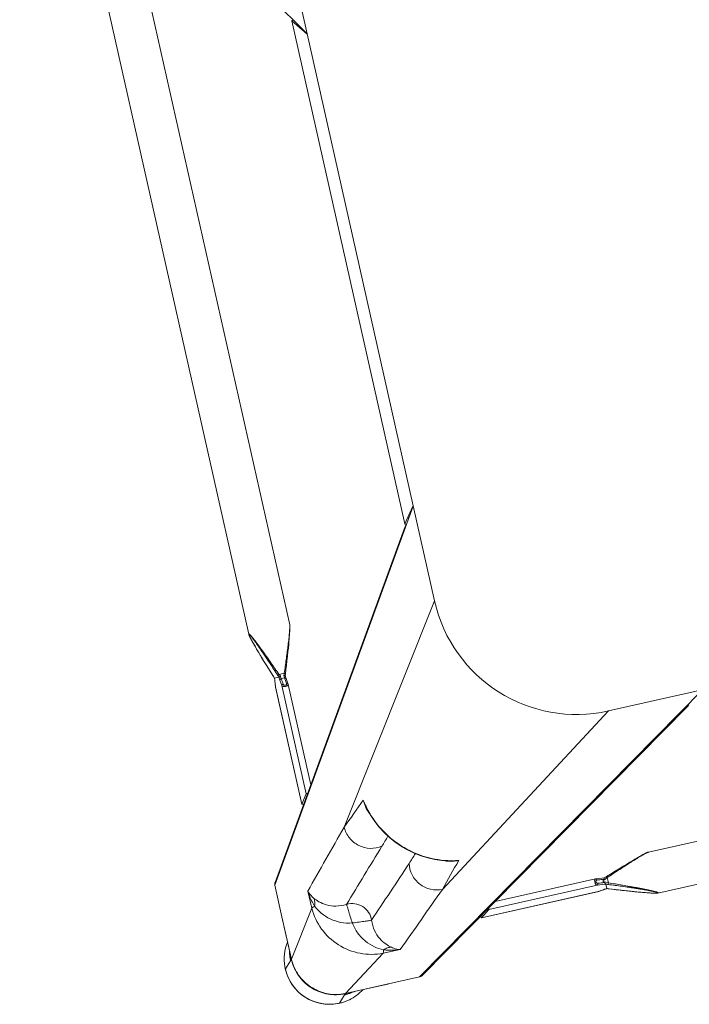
# Model space of a CAD drawing. Header units: metres. Extents: x 362935 to 596424, y 80601 to 172483.
# Tile 33 of 174: x 394281 to 394489, y 95879 to 96184. Entities that reach past the tile are written whole.
import ezdxf

# ---------------------------------------------------------------- set-up
doc = ezdxf.new("R2010")
doc.units = ezdxf.units.M
doc.layers.get('0').update_dxf_attribs({"color": 8, "lineweight": 5})
doc.layers.add('FURNITURE', color=8, linetype='Continuous', lineweight=5)

# ---------------------------------------------------------------- blocks, each defined once
blk = doc.blocks.new('SV2W-A')
at = {"linetype": 'Continuous', "lineweight": 0}
for p, q in [((59.37, 97.89), (57.24, 95.76)), ((33.37, 95.39), (-71.63, 27.91)), ((32.56, 95.16), (-65.67, 32.03)), ((33.37, 95.39), (56.84, 95.39)), ((42.81, 85.77), (56.84, 95.39)), ((43.43, 95.42), (55.05, 95.42)), ((56.21, 95.45), (56, 95.44)), ((56.62, 95.46), (56.84, 95.46)), ((56.89, 95.42), (57.25, 95.78)), ((-44.21, 86.25), (-249.04, 86.25)), ((-44.22, 86.25), (-44.21, 86.25)), ((-42.78, 85.96), (-42.99, 86.02)), ((-42.55, 85.9), (-42.78, 85.96)), ((-42.32, 85.84), (-42.55, 85.9)), ((-42.08, 85.77), (-42.32, 85.84)), ((-41.83, 85.7), (-42.08, 85.77)), ((-41.45, 85.59), (-41.83, 85.7)), ((-41.04, 85.47), (-41.45, 85.59)), ((-40.48, 85.29), (-41.04, 85.47)), ((42.81, 85.77), (37.39, 85.85)), ((-39.9, 85.11), (-40.48, 85.29)), ((-39.13, 84.87), (-39.9, 85.11)), ((-38.34, 84.61), (-39.13, 84.87)), ((-37.34, 84.28), (-38.34, 84.61)), ((-36.28, 83.93), (-37.34, 84.28)), ((-34.98, 83.49), (-36.28, 83.93)), ((-33.6, 83.02), (-34.98, 83.49)), ((-32.34, 82.58), (-33.6, 83.02)), ((-31.9, 82.43), (-32.34, 82.58)), ((-30.54, 81.95), (-31.9, 82.43)), ((73.35, 83.91), (71.22, 81.78)), ((-29.74, 81.66), (-30.54, 81.95)), ((-29.96, 78.17), (-29.96, 79.83)), ((-29.79, 81.68), (-29.79, 81.68)), ((-29.14, 81.46), (-29.14, 81.46)), ((-29.13, 81.45), (-29.13, 80.07)), ((-29.13, 80.07), (-28.93, 80.05)), ((-28.93, 80.05), (-26.41, 79.75)), ((-28.25, 81.53), (-28.4, 81.51)), ((-27.59, 81.6), (-28.25, 81.53)), ((-28.25, 81.53), (-28.19, 81.53)), ((-28.19, 81.53), (-27.99, 81.55)), ((-27.99, 81.55), (-27.6, 81.6)), ((-27.6, 81.6), (-27.2, 81.64)), ((-27.04, 81.67), (-27.59, 81.6)), ((-27.2, 81.64), (-26.46, 81.73)), ((-26.46, 81.74), (-27.04, 81.67)), ((-26.41, 81.74), (-26.46, 81.74)), ((-26.46, 81.74), (10.71, 81.74)), ((-26.46, 81.73), (-26.41, 81.74)), ((-26.35, 81.74), (-26.41, 81.74)), ((-26.41, 79.75), (7.91, 79.75)), ((10.73, 81.74), (-26.35, 81.74)), ((10.71, 81.74), (7.91, 79.75)), ((10.73, 81.74), (10.71, 81.74)), ((61.23, 67.34), (70.85, 81.38)), ((70.85, 81.38), (70.85, 67.91)), ((70.89, 67.97), (70.89, 81.42)), ((71.04, 81.58), (71.25, 81.78)), ((-35.55, 75.82), (-34.2, 76.28)), ((-34.2, 76.28), (-32.76, 76.78)), ((-32.76, 76.78), (-31.23, 77.31)), ((-31.23, 77.31), (-29.79, 77.82)), ((-30.49, 77.97), (-29.96, 78.17)), ((-29.11, 78.08), (-27.35, 77.87)), ((-28.44, 78.39), (-28.85, 78.44)), ((-28.54, 79.06), (-28.54, 78.79)), ((-27.35, 77.87), (-26.46, 77.77)), ((-26.35, 77.76), (5.49, 77.76)), ((-44.21, 73.25), (-249.04, 73.25)), ((-44.22, 73.25), (-44.21, 73.25)), ((-42.78, 73.54), (-42.55, 73.6)), ((-42.55, 73.6), (-42.32, 73.66)), ((-42.32, 73.66), (-42.08, 73.73)), ((-41.58, 73.88), (-41.18, 74)), ((-41.18, 74), (-40.77, 74.12)), ((-40.77, 74.12), (-40.19, 74.3)), ((-40.19, 74.3), (-39.6, 74.49)), ((-39.6, 74.49), (-38.82, 74.74)), ((-38.82, 74.74), (-37.84, 75.05)), ((-37.84, 75.05), (-36.82, 75.39)), ((-36.82, 75.39), (-35.55, 75.82)), ((-41.63, 27.91), (20.57, 70.53)), ((61.32, 61.92), (61.23, 67.34)), ((70.85, 67.91), (70.85, 57.91)), ((16, 62.55), (16, 62.55)), ((16.63, 62.4), (16, 62.55)), ((70.85, 57.91), (3.37, -47.09)), ((7.5, -41.13), (70.62, 57.1)), ((3.37, -17.09), (45.99, 45.1)), ((38.02, 40.54), (37.83, 41.29)), ((38.02, 40.54), (38.02, 40.54)), ((57.2, 35.24), (55.22, 32.45)), ((57.2, 35.24), (57.2, 35.26)), ((57.2, -1.93), (57.2, 35.24)), ((57.21, -1.81), (57.21, 35.26)), ((55.22, 32.45), (55.22, -1.87)), ((-41.63, 27.91), (-251.63, 27.91)), ((53.22, 30.02), (53.22, -1.81)), ((53.23, -1.93), (53.33, -2.75)), ((53.33, -2.75), (53.44, -3.71)), ((53.66, -2.22), (53.77, -3.12)), ((55.42, -3.65), (55.22, -1.87)), ((57.01, -3.55), (57.07, -3.03)), ((57.11, -2.66), (57.06, -3.06)), ((57.07, -3.03), (57.2, -1.93)), ((57.18, -2.07), (57.11, -2.66)), ((57.2, -1.87), (57.18, -2.07)), ((57.2, -1.86), (57.21, -1.81)), ((57.2, -1.93), (57.2, -1.86)), ((53.32, -5.15), (52.87, -6.43)), ((53.51, -4.6), (53.45, -4.77)), ((55.29, -5.42), (53.63, -5.42)), ((53.77, -3.12), (53.83, -3.67)), ((53.83, -3.67), (53.87, -4.01)), ((53.87, -4.01), (54.91, -4.01)), ((56.91, -4.59), (55.5, -4.59)), ((56.92, -4.62), (56.93, -4.45)), ((56.92, -4.6), (56.92, -4.6)), ((56.93, -4.45), (56.94, -4.22)), ((57.06, -3.06), (56.99, -3.65)), ((56.99, -3.71), (57.01, -3.55)), ((56.99, -3.71), (56.99, -3.65)), ((57.88, -7.33), (57.11, -5.15)), ((57.14, -5.25), (57.14, -5.25)), ((51.96, -9.03), (51.48, -10.42)), ((52.4, -7.77), (51.96, -9.03)), ((52.87, -6.43), (52.4, -7.77)), ((58.4, -8.83), (57.88, -7.33)), ((58.88, -10.23), (58.4, -8.83)), ((51.04, -11.73), (50.69, -12.78)), ((51.48, -10.42), (51.04, -11.73)), ((59.33, -11.54), (58.88, -10.23)), ((59.74, -12.78), (59.33, -11.54)), ((50.1, -14.58), (49.86, -15.35)), ((50.36, -13.79), (50.1, -14.58)), ((50.69, -12.78), (50.36, -13.79)), ((60.07, -13.79), (59.74, -12.78)), ((60.33, -14.58), (60.07, -13.79)), ((60.57, -15.35), (60.33, -14.58)), ((3.37, -227.09), (3.37, -17.09)), ((49, -18.23), (48.95, -18.44)), ((49.06, -18.01), (49, -18.23)), ((49.13, -17.78), (49.06, -18.01)), ((49.2, -17.54), (49.13, -17.78)), ((49.27, -17.29), (49.2, -17.54)), ((49.38, -16.9), (49.27, -17.29)), ((49.5, -16.5), (49.38, -16.9)), ((49.68, -15.93), (49.5, -16.5)), ((49.86, -15.35), (49.68, -15.93)), ((60.75, -15.94), (60.57, -15.35)), ((60.93, -16.5), (60.75, -15.94)), ((61.05, -16.9), (60.93, -16.5)), ((61.16, -17.29), (61.05, -16.9)), ((61.23, -17.54), (61.16, -17.29)), ((61.3, -17.78), (61.23, -17.54)), ((61.37, -18.01), (61.3, -17.78)), ((61.43, -18.23), (61.37, -18.01)), ((48.71, -19.68), (48.71, -19.68)), ((48.71, -224.5), (48.71, -19.68)), ((61.71, -224.5), (61.71, -19.68)), ((61.71, -19.68), (61.71, -19.68)), ((7.1, -42.33), (3.37, -47.36)), ((7.1, -42.33), (7.11, -42.3)), ((7.1, -201.86), (7.1, -42.33)), ((7.11, -201.86), (7.11, -42.33)), ((3.37, -196.83), (7.1, -201.86)), ((70.85, -302.09), (3.37, -197.09)), ((7.11, -201.88), (7.1, -201.86))]:
    blk.add_line(p, q, dxfattribs=at)
for points in [[(-43.46, 86.14), (-43.55, 86.15), (-43.63, 86.17), (-43.71, 86.19), (-43.79, 86.2), (-43.86, 86.22), (-43.93, 86.23), (-44, 86.24), (-44.06, 86.24), (-44.12, 86.25), (-44.17, 86.25), (-44.22, 86.25)], [(-42.99, 86.02), (-43.09, 86.05), (-43.19, 86.07), (-43.28, 86.09), (-43.37, 86.11), (-43.46, 86.14)], [(-29.35, 81.53), (-29.54, 81.59), (-29.74, 81.66)], [(-29.14, 81.46), (-29.16, 81.47), (-29.35, 81.53)], [(-28.81, 81.48), (-29.04, 81.47), (-29.16, 81.46)], [(-28.4, 81.51), (-28.59, 81.49), (-28.81, 81.48)], [(-29.79, 77.82), (-29.54, 77.91), (-29.29, 78)], [(-29.29, 78), (-29.05, 78.07), (-29.02, 78.08)], [(-26.46, 77.77), (-26.38, 77.76), (-26.35, 77.76)], [(-44.22, 73.25), (-44.17, 73.25), (-44.12, 73.26), (-44.06, 73.26), (-44, 73.27), (-43.93, 73.28), (-43.86, 73.29), (-43.79, 73.3), (-43.71, 73.32), (-43.63, 73.33), (-43.55, 73.35), (-43.46, 73.37), (-43.37, 73.39), (-43.28, 73.41), (-43.19, 73.43), (-43.09, 73.46), (-42.99, 73.48), (-42.78, 73.54)], [(-42.08, 73.73), (-41.96, 73.77), (-41.58, 73.88)], [(37.83, 41.29), (37.19, 43.42), (36.39, 45.5), (35.42, 47.52), (34.3, 49.46), (33.04, 51.32), (31.63, 53.08), (30.09, 54.73), (28.44, 56.26), (26.67, 57.66), (24.8, 58.91), (22.86, 60.02), (20.83, 60.98), (18.75, 61.77), (16.63, 62.4)], [(53.22, -1.81), (53.22, -1.86), (53.23, -1.93)], [(53.45, -4.77), (53.39, -4.96), (53.32, -5.15)], [(53.44, -3.71), (53.45, -3.82), (53.47, -4.01), (53.48, -4.22), (53.5, -4.45), (53.5, -4.62)], [(57.11, -5.15), (57.04, -4.96), (56.98, -4.77), (56.92, -4.6)], [(56.94, -4.22), (56.96, -4.01), (56.98, -3.82), (56.99, -3.71)], [(61.6, -18.92), (61.58, -18.83), (61.55, -18.74), (61.53, -18.65), (61.51, -18.55), (61.48, -18.44), (61.43, -18.23)], [(48.95, -18.44), (48.92, -18.55), (48.9, -18.64), (48.87, -18.74), (48.85, -18.83), (48.83, -18.92), (48.81, -19.01), (48.8, -19.09), (48.78, -19.17), (48.76, -19.25), (48.75, -19.32), (48.74, -19.39), (48.73, -19.46), (48.72, -19.52), (48.72, -19.58), (48.72, -19.64), (48.71, -19.68)], [(61.71, -19.68), (61.71, -19.64), (61.71, -19.58), (61.71, -19.52), (61.7, -19.46), (61.69, -19.39), (61.68, -19.32), (61.66, -19.25), (61.65, -19.17), (61.63, -19.09), (61.62, -19.01), (61.6, -18.92)]]:
    blk.add_lwpolyline(points, dxfattribs=at)
for centre, radius, start, end in [((59.34, 84.03), 13.9, 92.7783, 114.1428), ((59.34, 83.99), 13.94, 87.432, 92.7677), ((59.37, 83.91), 14, 359.9994, 90.0006), ((59.33, 83.88), 14.05, 44.9701, 87.4085), ((33.32, 93.98), 1.4, 119.2372, 122.6099), ((59.34, 84.06), 13.87, 114.1743, 124.9746), ((57.18, 81.78), 13.98, 94.583, 102.3998), ((55.04, 119.33), 23.91, 270.0085, 270.5994), ((57.18, 81.85), 13.91, 89.7212, 94.5867), ((56.79, 81.46), 13.93, 87.9679, 89.7939), ((56.92, 81.41), 14.02, 88.3649, 90.1468), ((56.79, 81.43), 13.96, 86.0899, 87.968), ((56.92, 81.4), 14.02, 86.524, 88.3651), ((59.34, 83.87), 14.05, 2.5915, 45.0299), ((2418.4, -2544.73), 3548.12, 132.14906, 132.5165), ((59.53, 83.87), 13.87, 325.025, 357.2496), ((59.45, 83.88), 13.94, 357.2323, 2.568), ((-21.04, 106.24), 26.08, 250.3973, 251.9235), ((-39.18, 54.69), 27.27, 69.0791, 69.8493), ((-38.63, 56.11), 25.74, 68.146, 69.0892), ((-29.82, 98.36), 16.92, 272.3246, 272.9034), ((-29.11, 89.45), 7.98, 276.256, 276.6642), ((56.93, 81.33), 13.92, 0.3862, 1.002), ((56.94, 81.33), 13.91, 0.2057, 0.3862), ((56.87, 81.46), 14.02, 0.4691, 1.3029), ((56.87, 81.46), 14.01, 359.8531, 0.469), ((57.24, 81.72), 13.98, 347.6002, 355.417), ((57.3, 81.72), 13.92, 355.4148, 359.399), ((57.4, 81.71), 13.83, 359.4023, 0.2846), ((-14.06, 45.21), 36.6, 115.327, 115.7487), ((6322.34, -6454.76), 9058.45, 133.875091, 134.008381), ((-1151.05, 1125.6), 1576.66, 317.62265, 317.99608), ((-6532.92, 6398.55), 9132.92, 315.992162, 316.124366), ((9.39, 34.68), 28.56, 77.3353, 81.3875), ((12.34, 46.66), 16.31, 77.0122, 85.3188), ((9.33, 34.41), 28.83, 76.6036, 77.3408), ((14.05, 53.23), 9.64, 64.8369, 73.365), ((-2646.11, 2513.18), 3652.24, 317.4859, 317.84284), ((862.45, -802.42), 1199.74, 134.01228, 134.18381), ((69.44, 57.86), 1.4, 327.3901, 330.7628), ((-826.77, 886.81), 1199.48, 315.81604, 315.98775), ((28.7, 38.59), 9.64, 16.6319, 25.2458), ((1195.13, -1230.28), 1716.72, 132.01918, 132.36216), ((9.88, 33.87), 28.83, 12.8187, 13.4009), ((10.15, 33.93), 28.55, 8.6076, 12.8248), ((22.11, 36.87), 16.32, 4.6716, 12.9875), ((-41.63, -17.09), 45, 0, 90), ((17.97, 11.77), 39.59, 334.2603, 334.433), ((29.7, 6.2), 26.6, 334.3575, 335.5098), ((36.74, -14.65), 20.72, 26.4506, 28.295), ((30.42, -14.54), 26.98, 20.1485, 21.6429), ((80.2, 3), 24.49, 198.051, 198.5687), ((73.79, -5.28), 16.88, 177.0641, 177.6759), ((81.82, 3.54), 26.2, 198.5694, 199.6049)]:
    blk.add_arc(centre, radius, start, end, dxfattribs=at)
for centre, major_axis, ratio, start_param, end_param in [((43.58, 85.46), (0, 10), 0.182662, 0.082453, 0.116856), ((7.91, 78.76), (0.02, 1), 0.16329, 0.120074, 1.080381), ((10.71, 80.74), (0.02, 1), 0.16329, -1.075562, -0.001825), ((56.21, 35.24), (1, 0.02), 0.16329, 0.001825, 1.075562), ((54.22, 32.45), (1, 0.02), 0.16329, -1.080381, -0.120074), ((5.61, -42.33), (1.5, 0.03), 0.156004, 6.282651, 7.166791), ((4.71, -44.21), (0, 1.01), 0.981142, -1.570796, -1.025696), ((4.71, -199.97), (0, 1.01), 0.981142, -2.115885, -1.570796), ((5.61, -201.86), (1.5, -0.03), 0.156004, -0.883591, 0.000534)]:
    blk.add_ellipse(centre, major_axis=major_axis, ratio=ratio, start_param=start_param, end_param=end_param, dxfattribs=at)
for points, start_tangent, end_tangent in [([(33.37, 95.39), (32.63, 95.2)], (-0.999776, 0.021147), (-0.872635, -0.488372)), ([(56, 95.44), (55.83, 95.44), (55.29, 95.43)], (-0.999498, -0.031694), (-0.999947, -0.010313)), ([(56.65, 95.46), (56.55, 95.46), (56.21, 95.45)], (-0.999996, -0.002901), (-0.999481, -0.032219)), ([(56.84, 95.39), (56.89, 95.42)], (0.710876, 0.703317), (0.853614, 0.520906)), ([(57.74, 95.36), (62.76, 94.05), (66.97, 91.01), (69.8, 86.65), (70.85, 81.57)], (0.997672, -0.068188), (0.017487, -0.999847)), ([(57.77, 95.4), (62.78, 94.14), (66.99, 91.15), (69.82, 86.83), (70.88, 81.78)], (0.99816, -0.060632), (0.022737, -0.999741)), ([(-44.33, 86.21), (-44.32, 86.23), (-44.28, 86.25), (-44.22, 86.25)], (-0.010617, 0.999944), (0.999988, 0.004823)), ([(-29.96, 79.83), (-32.02, 80.65), (-34.07, 81.49), (-36.1, 82.33), (-37.11, 82.75), (-38.11, 83.18), (-39.09, 83.6), (-40.06, 84.03), (-41.01, 84.45), (-41.92, 84.87), (-42.35, 85.07), (-42.77, 85.28), (-43.16, 85.47), (-43.53, 85.66), (-43.84, 85.84), (-44.1, 85.99), (-44.2, 86.06), (-44.27, 86.12), (-44.31, 86.17), (-44.33, 86.21)], (-0.929258, 0.36943), (0.007184, 0.999974)), ([(-44.16, 86.18), (-44.1, 86.21), (-44.04, 86.22), (-43.96, 86.21)], (-0.008398, 0.999965), (0.995831, -0.091221)), ([(-29.79, 80.29), (-31.82, 81.04), (-33.85, 81.8), (-35.86, 82.57), (-36.85, 82.96), (-37.84, 83.35), (-38.82, 83.73), (-39.79, 84.12), (-40.73, 84.51), (-41.65, 84.9), (-42.09, 85.09), (-42.51, 85.28), (-42.92, 85.46), (-43.3, 85.64), (-43.63, 85.81), (-43.9, 85.96), (-44.01, 86.03), (-44.09, 86.09), (-44.14, 86.14), (-44.16, 86.18)], (-0.938783, 0.344508), (0.005917, 0.999982)), ([(-43.96, 86.21), (-43.87, 86.2), (-43.55, 86.15)], (0.995831, -0.091221), (0.978676, -0.205408)), ([(-43.55, 86.15), (-42.89, 85.99), (-42.15, 85.79), (-40.52, 85.3), (-38.8, 84.76), (-37.04, 84.18), (-35.24, 83.58), (-33.43, 82.96), (-29.79, 81.68)], (0.978676, -0.205408), (0.942082, -0.335383)), ([(39.88, 84.56), (39.26, 85), (37.39, 85.85)], (-0.785832, 0.61844), (-0.965483, 0.260466)), ([(42.41, 84.81), (41.17, 85.19), (37.39, 85.85)], (-0.947516, 0.319709), (-0.996233, 0.086715)), ([(42.41, 84.81), (42.61, 85.44), (42.71, 85.64), (42.81, 85.77)], (0.236709, 0.97158), (0.743483, 0.668755)), ([(61.23, 67.34), (59.72, 74.31), (55.69, 80.23), (49.77, 84.26), (42.81, 85.77)], (-0.01725, 0.999851), (-0.999852, 0.017219)), ([(42.41, 84.81), (41.11, 84.48), (39.88, 84.56)], (-0.927588, -0.373604), (-0.971005, 0.239059)), ([(44.03, 75.04), (43.82, 78.38), (42.79, 81.14), (41.35, 83.19), (39.88, 84.56)], (0.098992, 0.995088), (-0.78457, 0.62004)), ([(50.04, 74.57), (49.06, 78), (47.3, 80.98), (44.98, 83.28), (42.41, 84.81)], (-0.14814, 0.988966), (-0.911624, 0.411025)), ([(-29.96, 79.83), (-29.84, 80.14), (-29.79, 80.29)], (0.344552, 0.938767), (0.378696, 0.925521)), ([(-28.54, 79.06), (-29.2, 79.43), (-29.96, 79.83)], (-0.857811, 0.513965), (-0.89551, 0.445042)), ([(-29.14, 81.46), (-29.13, 81.46), (-29.13, 81.45)], (0.942053, -0.335465), (0.000699, -1)), ([(-29.05, 80.01), (-29.1, 80.04), (-29.12, 80.06), (-29.13, 80.07)], (-0.839827, 0.542855), (0.000004, 1)), ([(-28.85, 79.49), (-28.97, 79.81), (-29.05, 80.01)], (-0.584199, 0.81161), (-0.839827, 0.542855)), ([(-28.97, 81.47), (-28.77, 81.48), (-28.25, 81.52)], (0.998714, 0.050704), (0.994039, 0.10903)), ([(-28.85, 79.49), (-26.76, 79.24)], (0.992731, -0.120357), (0.992967, -0.118392)), ([(-28.85, 79.49), (-28.54, 79.06)], (0.5842, -0.81161), (0.594033, -0.804441)), ([(-26.41, 79.75), (-26.54, 79.7), (-26.65, 79.59), (-26.73, 79.42), (-26.76, 79.24)], (-0.993295, -0.115609), (-0.029499, -0.999565)), ([(-26.76, 79.24), (-26.59, 79.19), (-26.44, 79.07), (-26.32, 78.89), (-26.27, 78.66), (-26.32, 78.44), (-26.44, 78.29), (-26.59, 78.21), (-26.76, 78.2)], (0.992967, -0.118395), (-0.99353, 0.113571)), ([(-26.41, 81.74), (-26.35, 81.74)], (0.973777, 0.227505), (1, 0.000171)), ([(-26.41, 79.75), (-26.23, 79.65), (-26.08, 79.43), (-25.97, 79.1), (-25.92, 78.71), (-25.95, 78.33), (-26.04, 78.02), (-26.1, 77.91), (-26.18, 77.83), (-26.26, 77.78), (-26.35, 77.76)], (0.973769, -0.227537), (-0.999998, -0.001913)), ([(70.89, 81.42), (70.85, 81.38)], (-0.545324, -0.838225), (-0.677451, -0.735568)), ([(70.89, 80.63), (70.95, 81.22), (70.99, 81.42), (71.02, 81.54)], (0.105593, 0.994409), (0.366739, 0.930324)), ([(71.02, 81.54), (71.04, 81.58)], (0.366739, 0.930324), (0.707107, 0.707107)), ([(-44.21, 73.25), (-44.03, 73.27), (-43.78, 73.32), (-43.47, 73.39), (-43.13, 73.48), (-42.38, 73.7), (-41.57, 73.96), (-40.71, 74.24), (-39.83, 74.54), (-38.02, 75.17), (-36.17, 75.84), (-34.29, 76.53), (-32.39, 77.24), (-30.49, 77.97)], (0.999999, -0.001275), (0.933497, 0.358586)), ([(-29.96, 78.17), (-29.9, 78.03), (-29.85, 77.92), (-29.83, 77.87), (-29.81, 77.84), (-29.8, 77.83), (-29.79, 77.82)], (0.353863, -0.935297), (0.9503, 0.311336)), ([(-29.71, 78.29), (-29.09, 78.57), (-28.54, 78.79)], (0.903956, 0.427625), (0.939721, 0.341942)), ([(-29.02, 78.08), (-28.99, 78.11), (-28.98, 78.14), (-28.97, 78.18), (-28.94, 78.27), (-28.89, 78.38)], (0.95039, 0.311061), (0.522581, 0.85259)), ([(-28.89, 78.38), (-28.85, 78.44)], (0.522581, 0.85259), (0.662043, 0.749465)), ([(-28.54, 78.79), (-28.77, 78.53), (-28.85, 78.44)], (-0.667444, -0.74466), (-0.662044, -0.749465)), ([(-26.76, 78.2), (-28.44, 78.39)], (-0.993521, 0.113646), (-0.993656, 0.112462)), ([(-26.73, 78.04), (-26.76, 78.2)], (-0.282291, 0.959329), (-0.029703, 0.999559)), ([(-26.63, 77.85), (-26.66, 77.89), (-26.73, 78.04)], (-0.700914, 0.713246), (-0.282291, 0.959329)), ([(-26.46, 77.77), (-26.51, 77.78), (-26.63, 77.85)], (-0.992883, 0.119095), (-0.700914, 0.713246)), ([(50.51, 68.57), (47.96, 68.93), (45.79, 70.33), (44.39, 72.5), (44.03, 75.04)], (-0.997201, -0.074771), (0.074771, 0.997201)), ([(50.04, 74.57), (47.89, 74.76), (46.91, 74.84), (46.02, 74.91), (45.27, 74.98), (44.68, 75.01), (44.26, 75.02), (44.12, 75.03), (44.03, 75.04)], (-0.991435, 0.130599), (-0.917848, 0.396932)), ([(60.27, 66.95), (58.75, 69.51), (56.44, 71.84), (53.47, 73.6), (50.04, 74.57)], (-0.411135, 0.911574), (-0.988934, 0.148359)), ([(50.04, 74.57), (50.22, 72.43), (50.3, 71.44), (50.38, 70.56), (50.44, 69.81), (50.48, 69.21), (50.48, 68.79), (50.49, 68.65), (50.51, 68.57)], (0.130574, -0.991439), (0.397057, -0.917794)), ([(20.57, 70.53), (24.15, 69.68), (27.05, 67.39), (28.73, 64.09), (28.86, 60.42)], (0.99989, -0.014824), (-0.183096, -0.983095)), ([(60.03, 64.41), (58.65, 65.89), (56.6, 67.33), (53.84, 68.36), (50.51, 68.57)], (-0.62019, 0.784452), (-0.995092, -0.098955)), ([(61.23, 67.34), (61.1, 67.24), (60.9, 67.14), (60.27, 66.95)], (-0.668755, -0.743483), (-0.971581, -0.236707)), ([(70.89, 67.97), (70.85, 67.91)], (-0.412197, -0.911095), (-0.541795, -0.840511)), ([(60.27, 66.95), (59.94, 65.64), (60.02, 64.41)], (-0.373525, -0.92762), (0.238599, -0.971118)), ([(61.32, 61.92), (61.11, 62.55), (60.03, 64.41)], (-0.260301, 0.965527), (-0.618447, 0.785826)), ([(61.32, 61.92), (61.17, 63.19), (60.27, 66.95)], (-0.0867, 0.996234), (-0.319704, 0.947517)), ([(13.66, 62.92), (14.47, 62.89), (16.81, 62.47)], (0.999986, 0.005311), (0.957888, -0.287143)), ([(16.01, 62.46), (23.56, 59.5), (30.04, 54.59), (34.96, 48.11), (37.92, 40.55)], (0.972791, -0.231685), (0.231761, -0.972773)), ([(70.85, 57.91), (70.67, 57.17)], (0.021147, -0.999776), (-0.488372, -0.872635)), ([(45.99, 45.1), (45.14, 48.69), (42.85, 51.59), (39.56, 53.26), (35.88, 53.39)], (-0.014825, 0.99989), (-0.983095, -0.183098)), ([(37.94, 41.35), (38.13, 40.59), (38.38, 38.2)], (0.287117, -0.957895), (-0.005292, -0.999986)), ([(-65.91, 31.88), (-66.45, 31.24)], (-0.842386, -0.538874), (-0.400807, -0.916163)), ([(-65.1, 32.11), (-65.91, 31.88)], (-0.999776, 0.021147), (-0.842386, -0.538874)), ([(55.22, -1.87), (55.11, -1.7), (54.89, -1.54), (54.56, -1.43), (54.17, -1.38), (53.79, -1.41), (53.48, -1.5), (53.37, -1.57), (53.29, -1.64), (53.24, -1.72), (53.22, -1.81)], (-0.227467, 0.973786), (-0.002962, -0.999996)), ([(53.66, -2.22), (53.5, -2.2), (53.37, -2.13), (53.27, -2.04), (53.23, -1.93)], (-0.999559, 0.029703), (-0.119096, 0.992883)), ([(54.7, -2.22), (54.65, -2.06), (54.54, -1.9), (54.36, -1.78), (54.12, -1.74), (53.9, -1.78), (53.75, -1.9), (53.68, -2.06), (53.66, -2.22)], (-0.118387, 0.992968), (0.113643, -0.993522)), ([(54.7, -2.22), (54.89, -2.19), (55.05, -2.11), (55.17, -2), (55.22, -1.87)], (0.999565, 0.029499), (0.115609, 0.993295)), ([(54.91, -4.01), (54.7, -2.22)], (-0.119949, 0.99278), (-0.118392, 0.992967)), ([(57.21, -1.81), (57.2, -1.87)], (-0.00041, -1), (-0.227044, -0.973885)), ([(53.63, -5.42), (52.88, -7.39), (52.14, -9.36), (51.42, -11.3), (50.72, -13.23), (50.06, -15.11), (49.75, -16.02), (49.46, -16.91), (49.19, -17.76), (48.96, -18.55), (48.86, -18.9), (48.78, -19.22), (48.73, -19.48), (48.71, -19.68)], (-0.359834, -0.933016), (0.001112, -0.999999)), ([(53.63, -5.42), (53.49, -5.36), (53.38, -5.31), (53.34, -5.29), (53.31, -5.27), (53.29, -5.26), (53.29, -5.25)], (-0.935298, 0.353861), (0.311242, 0.950331)), ([(53.87, -4.01), (53.71, -3.98), (53.57, -3.92), (53.48, -3.82), (53.44, -3.71)], (-0.999291, 0.037637), (-0.121036, 0.992648)), ([(53.91, -4.83), (53.62, -4.74), (53.54, -4.68), (53.5, -4.62)], (-0.983418, 0.181353), (-0.047174, 0.998887)), ([(53.87, -4.01), (53.88, -4.19), (53.91, -4.83)], (0.093423, -0.995627), (0.027573, -0.99962)), ([(54.91, -4.01), (55.1, -3.97), (55.26, -3.9), (55.37, -3.78), (55.42, -3.65)], (0.999304, 0.037304), (0.11549, 0.993309)), ([(54.98, -4.83), (54.97, -4.6), (54.91, -4.01)], (-0.045036, 0.998985), (-0.139178, 0.990267)), ([(54.98, -4.83), (55.16, -4.78), (55.32, -4.73), (55.44, -4.66), (55.49, -4.6)], (0.983623, 0.180239), (0.33539, 0.942079)), ([(55.29, -5.42), (55.6, -5.3), (55.75, -5.25)], (0.938767, 0.344553), (0.925511, 0.378721)), ([(61.67, -19.79), (61.63, -19.77), (61.58, -19.73), (61.52, -19.66), (61.45, -19.56), (61.3, -19.31), (61.12, -18.99), (60.93, -18.63), (60.74, -18.23), (60.54, -17.81), (60.33, -17.38), (59.91, -16.47), (59.49, -15.52), (59.07, -14.56), (58.64, -13.57), (58.22, -12.57), (57.79, -11.57), (56.95, -9.53), (56.12, -7.48), (55.29, -5.42)], (-0.999986, -0.00525), (-0.369432, 0.929258)), ([(55.49, -4.6), (55.48, -4.34), (55.42, -3.65)], (-0.040503, 0.999179), (-0.116382, 0.993204)), ([(55.49, -4.6), (55.5, -4.6), (55.5, -4.59)], (0.335488, 0.942045), (1, 0.00066)), ([(61.64, -19.62), (61.6, -19.6), (61.55, -19.55), (61.49, -19.47), (61.43, -19.37), (61.27, -19.09), (61.11, -18.76), (60.93, -18.38), (60.74, -17.98), (60.55, -17.55), (60.36, -17.11), (59.98, -16.2), (59.59, -15.25), (59.2, -14.29), (58.81, -13.31), (58.42, -12.32), (58.03, -11.32), (57.26, -9.31), (56.5, -7.28), (55.75, -5.25)], (-0.999989, -0.004587), (-0.344509, 0.938783)), ([(56.91, -4.59), (56.92, -4.6), (56.92, -4.6)], (0.999997, -0.002385), (0.335043, -0.942203)), ([(56.96, -3.93), (56.95, -4.05), (56.93, -4.42)], (-0.086204, -0.996277), (-0.051277, -0.998684)), ([(56.99, -3.65), (56.98, -3.72), (56.96, -3.93)], (-0.116111, -0.993236), (-0.086204, -0.996277)), ([(57.14, -5.25), (58.42, -8.9), (59.04, -10.71), (59.64, -12.5), (60.22, -14.27), (60.77, -15.99), (61.25, -17.62), (61.45, -18.37), (61.61, -19.02)], (0.335384, -0.942082), (0.204521, -0.978862)), ([(61.61, -19.02), (61.65, -19.23), (61.67, -19.4), (61.68, -19.53), (61.66, -19.61)], (0.204521, -0.978862), (-0.588159, -0.808745)), ([(61.66, -19.61), (61.64, -19.62)], (-0.588159, -0.808745), (-0.999962, 0.008751)), ([(61.71, -19.68), (61.71, -19.73), (61.7, -19.77), (61.67, -19.79)], (-0.004076, -0.999992), (-0.999938, 0.011158)), ([(7.34, -41.37), (6.71, -41.91)], (-0.538874, -0.842386), (-0.916171, -0.400787)), ([(7.57, -40.56), (7.34, -41.37)], (0.021147, -0.999776), (-0.538874, -0.842386))]:
    blk.add_spline(points, degree=3, dxfattribs=dict(at, start_tangent=start_tangent, end_tangent=end_tangent))

msp = doc.modelspace()

# ---------------------------------------------------------------- block references
at = {"layer": 'FURNITURE', "rotation": 192.6648460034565}
msp.add_blockref('SV2W-A', (394416.79, 95988.31, 1343980.86), dxfattribs=at)

doc.saveas('drawing.dxf')
